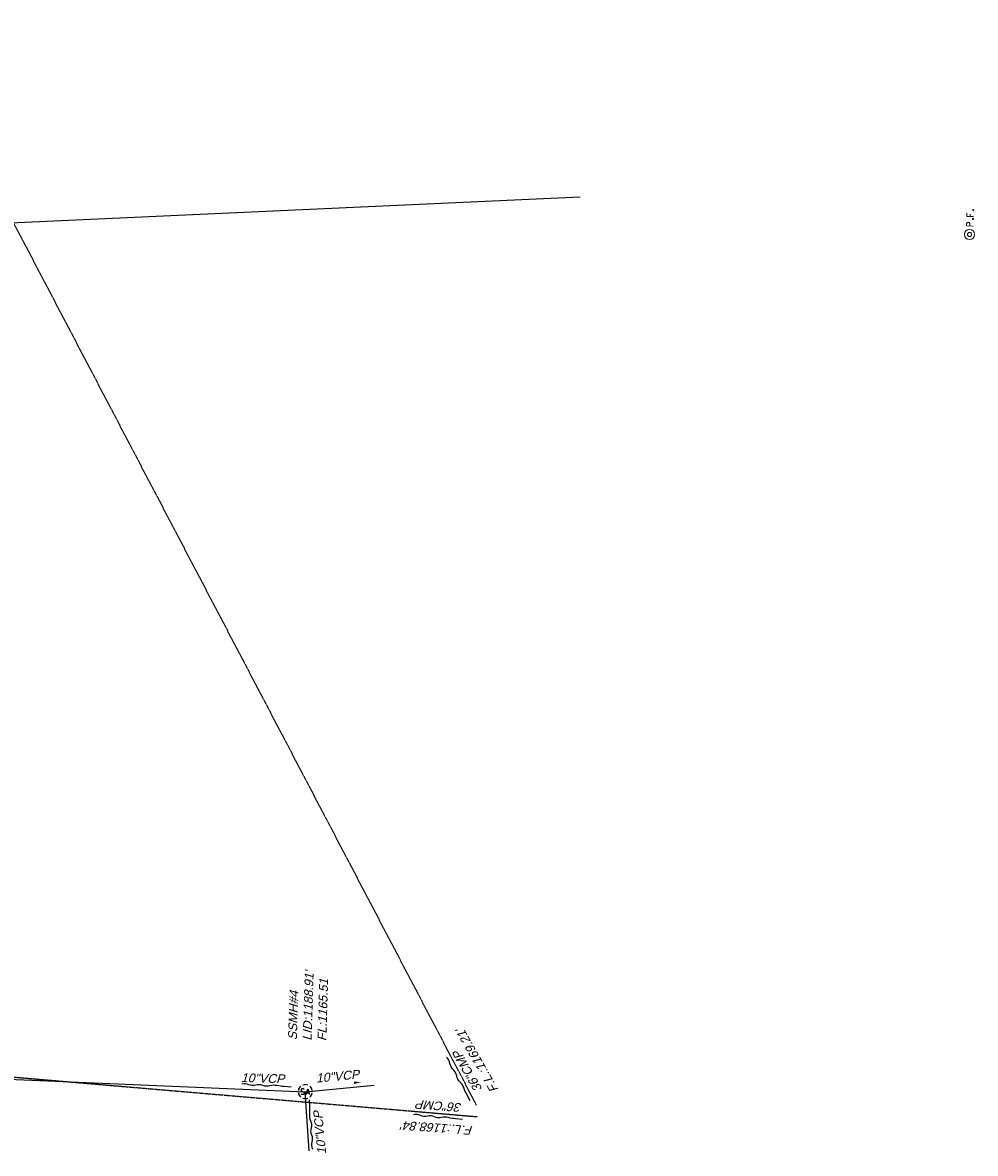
# Model space of a CAD drawing. Header units: feet. Extents: x 2383222 to 2387286, y 226448 to 228577.
# Tile 12 of 15: x 2387016 to 2387286, y 227780 to 228100. Entities that reach past the tile are written whole.
import ezdxf

# ---------------------------------------------------------------- set-up
doc = ezdxf.new("R2010")
doc.units = ezdxf.units.FT
doc.header["$MEASUREMENT"] = 0
for name, pattern in [('elecex', [0]), ('OhDOT_USTN1', [0.055, 0.014, -0.041]), ('OhDOT_USTN5', [0.11, 0.055, -0.055]), ('sanex', [0])]:
    doc.linetypes.add(name, pattern=pattern)
for name, color, linetype in [('DR_X_Storm_Sewer', 151, 'OhDOT_USTN5'), ('DR_X_Text', 7, 'Continuous'), ('PV_X_Curb', 120, 'OhDOT_USTN1'), ('SV_X_Mon_Cells_Found', 7, 'Continuous'), ('UT_X_Electric', 1, 'elecex'), ('UT_X_Sanitary_Line', 3, 'sanex'), ('UT_X_Sanitary_Text', 7, 'Continuous')]:
    doc.layers.add(name, color=color, linetype=linetype)
doc.layers.add('SC_Scratch7', color=140, linetype='Continuous', plot=False)
doc.styles.add('Slanted Normal (0.125) Font 31', font='arial.ttf', dxfattribs={"oblique": 15, "height": 0.125})

# ---------------------------------------------------------------- blocks, each defined once
blk = doc.blocks.new('IPIPE')
at = {"layer": 'SV_X_Mon_Cells_Found', "color": 7, "linetype": 'Continuous', "lineweight": 0, "flags": 128}
for points in [[(0.1, -0.04), (0.1, 0.04), (0.126, 0.04), (0.129, 0.039), (0.133, 0.038), (0.135, 0.037), (0.136, 0.036), (0.138, 0.032), (0.14, 0.029), (0.141, 0.024), (0.141, 0.017), (0.141, 0.014), (0.14, 0.01), (0.137, 0.006), (0.135, 0.004), (0.133, 0.003), (0.131, 0.002), (0.126, 0.001), (0.1, 0.001)], [(0.25, 0.04), (0.212, 0.04), (0.212, -0.04)], [(0.212, 0.001), (0.239, 0.001)], [(0.182, -0.029), (0.185, -0.029), (0.186, -0.031), (0.188, -0.033), (0.188, -0.036), (0.186, -0.039), (0.185, -0.04), (0.182, -0.04), (0.18, -0.039), (0.179, -0.036), (0.179, -0.033), (0.18, -0.031), (0.182, -0.029)], [(0.289, -0.029), (0.292, -0.029), (0.294, -0.031), (0.296, -0.033), (0.296, -0.036), (0.294, -0.039), (0.292, -0.04), (0.289, -0.04), (0.288, -0.039), (0.286, -0.036), (0.286, -0.033), (0.288, -0.031), (0.289, -0.029)]]:
    blk.add_lwpolyline(points, dxfattribs=at)
at = {"layer": 'SV_X_Mon_Cells_Found', "color": 7, "linetype": 'Continuous', "lineweight": 0}
for radius in [0.06, 0.0247]:
    blk.add_circle((0, 0), radius, dxfattribs=at)
blk = doc.blocks.new('smh')
at = {"linetype": 'Continuous', "flags": 128}
for points in [[(-0.33, 0.69), (-0.36, 0.71), (-0.4, 0.74), (-0.51, 0.78), (-0.65, 0.8), (-0.75, 0.8), (-0.79, 0.8), (-0.95, 0.76), (-1.09, 0.69), (-1.18, 0.59), (-1.2, 0.49), (-1.2, 0.41), (-1.18, 0.31), (-1.08, 0.22), (-0.38, -0.16), (-0.32, -0.21), (-0.29, -0.26), (-0.27, -0.33), (-0.27, -0.41), (-0.28, -0.48), (-0.29, -0.53), (-0.32, -0.6), (-0.34, -0.65), (-0.37, -0.69), (-0.41, -0.72), (-0.45, -0.75), (-0.5, -0.77), (-0.53, -0.79), (-0.65, -0.8), (-0.82, -0.8), (-0.94, -0.77), (-1.1, -0.69), (-1.2, -0.61)], [(0.21, -0.8), (0.71, 0.8), (1.2, -0.8)], [(1.08, -0.42), (0.34, -0.42)]]:
    blk.add_lwpolyline(points, dxfattribs=at)
at = {"linetype": 'Continuous'}
for start, end in [(130.0806, 170.0721), (70.0577, 110.1061), (10.0169, 50.0392), (190.0169, 230.0392), (250.0577, 290.0473), (310.0114, 350.0264)]:
    blk.add_arc((0, 0), 2, start, end, dxfattribs=at)

msp = doc.modelspace()

# ---------------------------------------------------------------- linework, layer by layer
at = {"layer": 'DR_X_Storm_Sewer'}
for p, q in [((2386975, 228117.18), (2387144.79, 227793.71)), ((2386944.4, 227807.58), (2387145.1, 227790.45))]:
    msp.add_line(p, q, dxfattribs=at)
at = {"layer": 'SC_Scratch7'}
for points, format in [([(2387143.06, 227794.97), (2387142.1, 227796.73, -0.041595), (2387141.29, 227798.56, 0.125362), (2387140.19, 227800.24, -0.167832), (2387139.23, 227801.99, 0.167832), (2387138.28, 227803.75, -0.167832), (2387137.32, 227805.51, 0.167832), (2387136.36, 227807.26, 0.167832)], "xyb"), ([(2387092.32, 227798.85), (2387090.32, 227798.96, -0.041595), (2387088.33, 227799.24, 0.125362), (2387086.33, 227799.18, -0.167832), (2387084.33, 227799.29, 0.167832), (2387082.33, 227799.4, -0.167832), (2387080.33, 227799.51, 0.167832), (2387078.34, 227799.62, 0.167832)], "xyb"), ([(2387112.16, 227800.24, 0, 0.667, 0), (2387110.17, 227800.03, 0, 0, -0.041595), (2387108.16, 227800, 0, 0, 0.125362), (2387106.19, 227799.63, 0, 0, -0.167832), (2387104.2, 227799.43, 0, 0, 0.167832), (2387102.21, 227799.22, 0, 0, -0.167832), (2387100.22, 227799.02, 0, 0, -0.167832)], "xyseb"), ([(2387097.42, 227795.27), (2387097.56, 227793.27, -0.041595), (2387097.53, 227791.27, 0.125362), (2387097.83, 227789.28, -0.167832), (2387097.97, 227787.29, 0.167832), (2387098.1, 227785.29, -0.167832), (2387098.24, 227783.3, 0.167832), (2387098.37, 227781.3, 0.167832)], "xyb"), ([(2387140.9, 227789.66), (2387138.9, 227789.85, -0.041595), (2387136.93, 227790.2, 0.125362), (2387134.92, 227790.22, -0.167832), (2387132.93, 227790.41, 0.167832), (2387130.94, 227790.6, -0.167832), (2387128.95, 227790.79, 0.167832), (2387126.96, 227790.97, 0.167832)], "xyb")]:
    msp.add_lwpolyline(points, format=format, dxfattribs=at)
at = {"layer": 'UT_X_Electric'}
msp.add_lwpolyline([(2386884.15, 228015.55), (2386956.82, 228040.91), (2387174.15, 228050.79)], dxfattribs=at)
at = {"layer": 'UT_X_Sanitary_Line'}
for points in [[(2386872.77, 227807.03), (2387096.35, 227797.53)], [(2387096.35, 227797.53), (2387115.86, 227799.4)], [(2387097.45, 227780.79), (2387096.35, 227797.53)]]:
    msp.add_lwpolyline(points, dxfattribs=at)

# ---------------------------------------------------------------- block references
at = {"layer": 'PV_X_Curb'}
msp.add_blockref('smh', (2387096.35, 227797.53), dxfattribs=at)
at = {"layer": 'SV_X_Mon_Cells_Found', "xscale": 24, "yscale": 24, "zscale": 24, "rotation": 88.23333333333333}
msp.add_blockref('IPIPE', (2387284.44, 228040.13), dxfattribs=at)

# ---------------------------------------------------------------- texts
at = {"layer": 'DR_X_Text', "style": 'Slanted Normal (0.125) Font 31', "oblique": 15}
for s, rotation, p in [("F.L.:1169.21'", 119.6654, (2387151.13, 227798.14)), ('36"CMP', 119.6654, (2387146.56, 227798.32)), ('36"CMP', 175.6905, (2387140.74, 227794.24)), ("F.L.:1168.84'", 175.6905, (2387143.91, 227787.75))]:
    msp.add_text(s, height=2.5, rotation=rotation, dxfattribs=at).set_placement(p)
at = {"layer": 'UT_X_Sanitary_Text', "style": 'Slanted Normal (0.125) Font 31', "oblique": 15}
for rotation, p in [(358.2595, (2387078.08, 227800.28)), (5.5589, (2387099.46, 227800.07)), (95.6502, (2387102.3, 227779.89))]:
    msp.add_text('10"VCP', height=2.5, rotation=rotation, dxfattribs=at).set_placement(p)
at = {"layer": 'UT_X_Sanitary_Text', "insert": (2387091.45, 227812.15), "char_height": 2.5, "width": 34.8615, "attachment_point": 1, "rotation": 88.2333, "style": 'Slanted Normal (0.125) Font 31'}
msp.add_mtext("SSMH#4\\PLID:1188.91'\\PFL:1165.51", dxfattribs=at)

doc.saveas('drawing.dxf')
